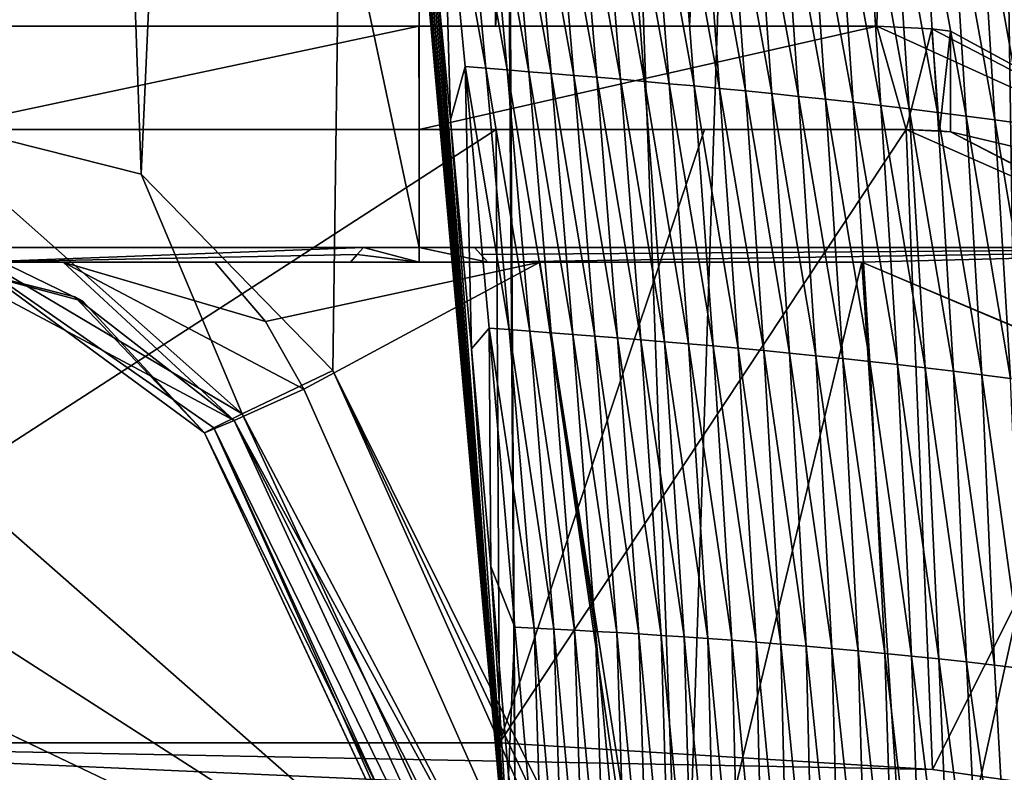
# Model space of a CAD drawing. Extents: x -65 to 446, y -88 to 1318.
# Tile 32 of 229: x 47.3 to 53.96, y -80.55 to -75.46. Entities that reach past the tile are written whole.
import ezdxf

# ---------------------------------------------------------------- set-up
doc = ezdxf.new("R2010")
doc.units = 0
doc.header["$LTSCALE"] = 65.185185
for name, color, linetype in [('1022', 7, 'CONTINUOUS'), ('1132', 7, 'CONTINUOUS'), ('1137', 7, 'CONTINUOUS'), ('1195', 7, 'CONTINUOUS'), ('1238', 7, 'CONTINUOUS'), ('1269', 7, 'CONTINUOUS'), ('1285', 7, 'CONTINUOUS'), ('1301', 7, 'CONTINUOUS'), ('1308', 7, 'CONTINUOUS'), ('1335', 7, 'CONTINUOUS'), ('1340', 7, 'CONTINUOUS'), ('1357', 7, 'CONTINUOUS'), ('1375', 7, 'CONTINUOUS'), ('1386', 7, 'CONTINUOUS'), ('1393', 7, 'CONTINUOUS'), ('1408', 7, 'CONTINUOUS'), ('1445', 7, 'CONTINUOUS'), ('1453', 7, 'CONTINUOUS'), ('1489', 7, 'CONTINUOUS'), ('1499', 7, 'CONTINUOUS'), ('782', 7, 'CONTINUOUS'), ('797', 7, 'CONTINUOUS'), ('815', 7, 'CONTINUOUS'), ('821', 7, 'CONTINUOUS'), ('822', 7, 'CONTINUOUS'), ('887', 7, 'CONTINUOUS'), ('905', 7, 'CONTINUOUS'), ('917', 7, 'CONTINUOUS'), ('922', 7, 'CONTINUOUS'), ('932', 7, 'CONTINUOUS'), ('963', 7, 'CONTINUOUS')]:
    doc.layers.add(name, color=color, linetype=linetype)

msp = doc.modelspace()

# ---------------------------------------------------------------- linework, layer by layer
at = {"layer": '1022', "color": 7, "linetype": 'CONTINUOUS'}
for points in [[(46.7336, -77.1, -14.3325), (46.7336, -77.1, -14.64), (47.7235, -77.3622, -14.8938), (46.7336, -77.1, -14.3325)], [(46.7336, -77.1, -14.3325), (47.7235, -77.3622, -14.8938), (47.6699, -77.3327, -14.563), (46.7336, -77.1, -14.3325)], [(47.7235, -77.3622, -14.8938), (48.5462, -78.2548, -14.99), (47.6699, -77.3327, -14.563), (47.7235, -77.3622, -14.8938)], [(48.5462, -78.2548, -14.99), (48.5462, -78.2548, -14.6771), (47.6699, -77.3327, -14.563), (48.5462, -78.2548, -14.99)]]:
    msp.add_3dface(points, dxfattribs=at)
at = {"layer": '1132', "color": 7, "linetype": 'CONTINUOUS'}
for points in [[(50, -77.1, -4), (49.6244, -77, -3.9804), (49.5804, -77.0466, -3.9755), (50, -77.1, -4)], [(50, -77.1, -4), (50, -77, -4), (49.6244, -77, -3.9804), (50, -77.1, -4)], [(50, -77.1, -4), (50.465, -77.1, -3.9698), (50, -77, -4), (50, -77.1, -4)], [(50.465, -77.1, -3.9698), (50.3756, -77, -3.9804), (50, -77, -4), (50.465, -77.1, -3.9698)], [(50.465, -77.1, -3.9698), (50.4196, -77.0466, -3.9755), (50.3756, -77, -3.9804), (50.465, -77.1, -3.9698)], [(49.535, -77.1, -3.9698), (50, -77.1, -4), (49.5804, -77.0466, -3.9755), (49.535, -77.1, -3.9698)]]:
    msp.add_3dface(points, dxfattribs=at)
at = {"layer": '1137', "color": 7, "linetype": 'CONTINUOUS'}
for points in [[(47.5907, -77.1, -14.0642), (47, -77.1, -12.846), (46.7336, -77.1, -14.3325), (47.5907, -77.1, -14.0642)], [(47, -77.1, -12.846), (47.5907, -77.1, -14.0642), (47, -77.1, -3.9698), (47, -77.1, -12.846)], [(47.5907, -77.1, -14.0642), (48.6166, -77.1, -13.9315), (47, -77.1, -3.9698), (47.5907, -77.1, -14.0642)], [(47, -77.1, -3.9698), (48.6166, -77.1, -13.9315), (49.535, -77.1, -3.9698), (47, -77.1, -3.9698)], [(48.6166, -77.1, -13.9315), (50.8184, -77.1, -13.9761), (49.535, -77.1, -3.9698), (48.6166, -77.1, -13.9315)], [(49.535, -77.1, -3.9698), (50.8184, -77.1, -13.9761), (50, -77.1, -4), (49.535, -77.1, -3.9698)], [(50, -77.1, -4), (50.8184, -77.1, -13.9761), (50.465, -77.1, -3.9698), (50, -77.1, -4)], [(53, -77.1, -13.6748), (53, -77.1, -3.9698), (50.465, -77.1, -3.9698), (53, -77.1, -13.6748)], [(50.8184, -77.1, -13.9761), (53, -77.1, -13.6748), (50.465, -77.1, -3.9698), (50.8184, -77.1, -13.9761)]]:
    msp.add_3dface(points, dxfattribs=at)
at = {"layer": '1195', "color": 7, "linetype": 'CONTINUOUS'}
for points in [[(47.5907, -77.1, -14.0642), (46.7336, -77.1, -14.3325), (48.7473, -78.1715, -14.1701), (47.5907, -77.1, -14.0642)], [(48.7473, -78.1715, -14.1701), (46.7336, -77.1, -14.3325), (47.6699, -77.3327, -14.563), (48.7473, -78.1715, -14.1701)], [(48.6166, -77.1, -13.9315), (47.5907, -77.1, -14.0642), (48.9599, -77.5001, -13.9613), (48.6166, -77.1, -13.9315)], [(47.5907, -77.1, -14.0642), (49.2196, -77.9589, -13.9782), (48.9599, -77.5001, -13.9613), (47.5907, -77.1, -14.0642)], [(49.2196, -77.9589, -13.9782), (47.5907, -77.1, -14.0642), (48.7473, -78.1715, -14.1701), (49.2196, -77.9589, -13.9782)], [(48.5462, -78.2548, -14.6771), (48.7473, -78.1715, -14.1701), (47.6699, -77.3327, -14.563), (48.5462, -78.2548, -14.6771)]]:
    msp.add_3dface(points, dxfattribs=at)
at = {"layer": '1238', "color": 7, "linetype": 'CONTINUOUS'}
for points in [[(48.8023, -78.1258, -15.6907), (49.4161, -77.8321, -15.9893), (53.7033, -87.3992, -15.4784), (48.8023, -78.1258, -15.6907)], [(49.4161, -77.8321, -15.9893), (51.7853, -82.5951, -15.9001), (53.9305, -87.3991, -15.4863), (49.4161, -77.8321, -15.9893)], [(53.7033, -87.3992, -15.4784), (49.4161, -77.8321, -15.9893), (53.9305, -87.3991, -15.4863), (53.7033, -87.3992, -15.4784)], [(48.6105, -78.2211, -15.3639), (48.8023, -78.1258, -15.6907), (53.0192, -87.2213, -15.2216), (48.6105, -78.2211, -15.3639)], [(53.0192, -87.2213, -15.2216), (48.8023, -78.1258, -15.6907), (53.7033, -87.3992, -15.4784), (53.0192, -87.2213, -15.2216)], [(48.5462, -78.2548, -14.99), (48.6105, -78.2211, -15.3639), (50.4919, -82.4274, -14.9351), (48.5462, -78.2548, -14.99)], [(50.4919, -82.4274, -14.9351), (48.6105, -78.2211, -15.3639), (52.4333, -86.5907, -14.6235), (50.4919, -82.4274, -14.9351)], [(52.4333, -86.5907, -14.6235), (48.6105, -78.2211, -15.3639), (53.0192, -87.2213, -15.2216), (52.4333, -86.5907, -14.6235)]]:
    msp.add_3dface(points, dxfattribs=at)
at = {"layer": '1269', "color": 7, "linetype": 'CONTINUOUS'}
for points in [[(53, -77.1, -3.9698), (53, -77.1, -13.6748), (54.4362, -77.7081, -13.2786), (53, -77.1, -3.9698)], [(53, -77.1, -3.9698), (54.4362, -77.7081, -13.2786), (54.4293, -77.701, -3.9067), (53, -77.1, -3.9698)]]:
    msp.add_3dface(points, dxfattribs=at)
at = {"layer": '1285', "color": 7, "linetype": 'CONTINUOUS'}
for points in [[(46.7, -76.2, 1.0387), (50, -76.2, 3.2), (53.3, -76.2, 18.6259), (46.7, -76.2, 1.0387)], [(46.7, -76.2, 1.0387), (53.3, -76.2, 18.6259), (51.9342, -76.2, 18.9987), (46.7, -76.2, 1.0387)], [(46.7, -76.2, 19.2056), (46.7, -76.2, 1.0387), (50.5225, -76.2, 19.2056), (46.7, -76.2, 19.2056)], [(50.5225, -76.2, 19.2056), (46.7, -76.2, 1.0387), (51.9342, -76.2, 18.9987), (50.5225, -76.2, 19.2056)], [(50, -76.2, 3.2), (53.3, -76.2, 1.0387), (53.3, -76.2, 18.6259), (50, -76.2, 3.2)]]:
    msp.add_3dface(points, dxfattribs=at)
at = {"layer": '1301', "color": 7, "linetype": 'CONTINUOUS'}
for points in [[(50.4004, -52.2625, 16.6897), (54.0933, -33.843, 13.9243), (50.5189, -75.5, 19.1321), (50.4004, -52.2625, 16.6897)], [(50.5189, -75.5, 19.1321), (54.0933, -33.843, 13.9243), (51.8312, -75.5, 18.9461), (50.5189, -75.5, 19.1321)], [(51.8312, -75.5, 18.9461), (54.0933, -33.843, 13.9243), (53.1, -75.5, 18.618), (51.8312, -75.5, 18.9461)], [(53.1, -75.5, 18.618), (54.0933, -33.843, 13.9243), (55.8127, -76.7334, 17.4236), (53.1, -75.5, 18.618)]]:
    msp.add_3dface(points, dxfattribs=at)
at = {"layer": '1308', "color": 7, "linetype": 'CONTINUOUS'}
for points in [[(50.5189, -75.5, 19.1321), (51.8312, -75.5, 18.9461), (46.9, -75.5, 19.1321), (50.5189, -75.5, 19.1321)], [(51.8312, -75.5, 18.9461), (53.1, -75.5, 18.618), (46.9, -75.5, 19.1321), (51.8312, -75.5, 18.9461)], [(53.1, -75.5, 18.618), (49.9995, -75.5, 3.2), (46.9, -75.5, 19.1321), (53.1, -75.5, 18.618)], [(49.9995, -75.5, 3.2), (46.9, -75.5, 1.4303), (46.9, -75.5, 19.1321), (49.9995, -75.5, 3.2)], [(53.1, -75.5, 18.618), (53.1, -75.5, 1.4303), (49.9995, -75.5, 3.2), (53.1, -75.5, 18.618)]]:
    msp.add_3dface(points, dxfattribs=at)
at = {"layer": '1335', "color": 7, "linetype": 'CONTINUOUS'}
for points in [[(50.544, -80.3537, 19.6422), (50.5225, -76.2, 19.2056), (51.9342, -76.2, 18.9987), (50.544, -80.3537, 19.6422)], [(53.4779, -80.5341, 19.0247), (50.544, -80.3537, 19.6422), (53.3, -76.2, 18.6259), (53.4779, -80.5341, 19.0247)], [(53.3, -76.2, 18.6259), (50.544, -80.3537, 19.6422), (51.9342, -76.2, 18.9987), (53.3, -76.2, 18.6259)], [(53.4779, -80.5341, 19.0247), (53.3, -76.2, 18.6259), (55.2242, -77.0515, 17.8324), (53.4779, -80.5341, 19.0247)], [(55.9, -80.8773, 17.8165), (53.4779, -80.5341, 19.0247), (55.2242, -77.0515, 17.8324), (55.9, -80.8773, 17.8165)]]:
    msp.add_3dface(points, dxfattribs=at)
at = {"layer": '1340', "color": 7, "linetype": 'CONTINUOUS'}
for points in [[(50.6573, -81.9304, 22.8245), (50.2327, -22.041, 16.5298), (30.5595, -64.2624, 20.9675), (50.6573, -81.9304, 22.8245)], [(50.6573, -81.9304, 22.8245), (50.5183, -58.3603, 20.3471), (50.2327, -22.041, 16.5298), (50.6573, -81.9304, 22.8245)], [(29.3845, -68.2577, 21.3874), (50.6573, -81.9304, 22.8245), (30.5595, -64.2624, 20.9675), (29.3845, -68.2577, 21.3874)], [(25.6109, -69.9774, 21.5682), (50.6573, -81.9304, 22.8245), (29.3845, -68.2577, 21.3874), (25.6109, -69.9774, 21.5682)], [(-42.5, -81.9304, 22.8245), (50.6573, -81.9304, 22.8245), (25.6109, -69.9774, 21.5682), (-42.5, -81.9304, 22.8245)]]:
    msp.add_3dface(points, dxfattribs=at)
at = {"layer": '1357', "color": 7, "linetype": 'CONTINUOUS'}
for points in [[(50.544, -80.3537, 19.6422), (44.1, -80.3537, 19.6422), (50.5225, -76.2, 19.2056), (50.544, -80.3537, 19.6422)], [(44.1, -80.3537, 19.6422), (46.7, -76.2, 19.2056), (50.5225, -76.2, 19.2056), (44.1, -80.3537, 19.6422)]]:
    msp.add_3dface(points, dxfattribs=at)
at = {"layer": '1375', "color": 7, "linetype": 'CONTINUOUS'}
for points in [[(53.1, -75.5, 18.618), (55.8127, -76.7334, 17.4236), (53.1, -75.5, 1.4303), (53.1, -75.5, 18.618)], [(53.1, -75.5, 1.4303), (55.8127, -76.7334, 17.4236), (53.4728, -75.5194, 0.5486), (53.1, -75.5, 1.4303)], [(55.8127, -76.7334, 17.4236), (53.6, -75.5349, -0.4), (53.4728, -75.5194, 0.5486), (55.8127, -76.7334, 17.4236)], [(53.6, -75.5349, -0.4), (55.8127, -76.7334, 17.4236), (53.6, -75.5349, -1.5), (53.6, -75.5349, -0.4)], [(53.6, -75.5349, -1.5), (55.8127, -76.7334, 17.4236), (55.8171, -76.7384, -1.5), (53.6, -75.5349, -1.5)]]:
    msp.add_3dface(points, dxfattribs=at)
at = {"layer": '1386', "color": 7, "linetype": 'CONTINUOUS'}
for points in [[(50.5183, -58.3603, 20.3471), (50.6573, -81.9304, 22.8245), (48.8271, -58.9015, 20.5154), (50.5183, -58.3603, 20.3471)], [(48.8271, -58.9015, 20.5154), (50.6573, -81.9304, 22.8245), (48.8698, -59.9521, 20.6258), (48.8271, -58.9015, 20.5154)], [(48.8698, -59.9521, 20.6258), (50.6573, -81.9304, 22.8245), (48.9239, -61.1025, 20.746), (48.8698, -59.9521, 20.6258)], [(48.9239, -61.1025, 20.746), (50.6573, -81.9304, 22.8245), (48.9954, -62.4326, 20.8842), (48.9239, -61.1025, 20.746)], [(48.9954, -62.4326, 20.8842), (50.6573, -81.9304, 22.8245), (49.0939, -64.0296, 21.049), (48.9954, -62.4326, 20.8842)], [(49.0939, -64.0296, 21.049), (50.6573, -81.9304, 22.8245), (49.2257, -65.8633, 21.2362), (49.0939, -64.0296, 21.049)], [(49.2257, -65.8633, 21.2362), (50.6573, -81.9304, 22.8245), (49.3935, -67.8478, 21.4361), (49.2257, -65.8633, 21.2362)], [(49.3935, -67.8478, 21.4361), (50.6573, -81.9304, 22.8245), (49.4904, -68.8902, 21.5401), (49.3935, -67.8478, 21.4361)], [(49.4904, -68.8902, 21.5401), (50.6573, -81.9304, 22.8245), (49.6151, -70.1686, 21.6668), (49.4904, -68.8902, 21.5401)], [(49.6151, -70.1686, 21.6668), (50.6573, -81.9304, 22.8245), (49.8546, -72.5328, 21.8996), (49.6151, -70.1686, 21.6668)], [(49.8546, -72.5328, 21.8996), (50.6573, -81.9304, 22.8245), (50.0497, -74.4637, 22.0888), (49.8546, -72.5328, 21.8996)], [(50.0497, -74.4637, 22.0888), (50.6573, -81.9304, 22.8245), (50.2124, -76.1358, 22.2525), (50.0497, -74.4637, 22.0888)], [(50.2124, -76.1358, 22.2525), (50.6573, -81.9304, 22.8245), (50.3562, -77.6868, 22.4046), (50.2124, -76.1358, 22.2525)], [(50.3562, -77.6868, 22.4046), (50.6573, -81.9304, 22.8245), (50.4866, -79.1601, 22.5492), (50.3562, -77.6868, 22.4046)], [(50.4866, -79.1601, 22.5492), (50.6573, -81.9304, 22.8245), (50.6065, -80.5722, 22.6881), (50.4866, -79.1601, 22.5492)]]:
    msp.add_3dface(points, dxfattribs=at)
at = {"layer": '1393', "color": 7, "linetype": 'CONTINUOUS'}
for points in [[(53.6, -75.5349, -0.4), (53.6, -75.5349, -1.5), (53.6, -76.2174, -0.4), (53.6, -75.5349, -0.4)], [(53.6, -76.2174, -0.4), (53.6, -75.5349, -1.5), (53.6, -76.2174, -1.5), (53.6, -76.2174, -0.4)]]:
    msp.add_3dface(points, dxfattribs=at)
at = {"layer": '1408', "color": 7, "linetype": 'CONTINUOUS'}
for points in [[(53.6, -75.5349, -1.5), (55.8171, -76.7384, -1.5), (53.6, -76.2174, -1.5), (53.6, -75.5349, -1.5)], [(55.8171, -76.7384, -1.5), (55.2413, -77.0705, -1.5), (53.6, -76.2174, -1.5), (55.8171, -76.7384, -1.5)]]:
    msp.add_3dface(points, dxfattribs=at)
at = {"layer": '1445', "color": 7, "linetype": 'CONTINUOUS'}
for points in [[(53.524, -76.2097, 0.3359), (53.6, -76.2174, -0.4), (53.3, -76.2, 18.6259), (53.524, -76.2097, 0.3359)], [(53.3, -76.2, 18.6259), (53.6, -76.2174, -0.4), (55.2242, -77.0515, 17.8324), (53.3, -76.2, 18.6259)], [(53.3, -76.2, 1.0387), (53.524, -76.2097, 0.3359), (53.3, -76.2, 18.6259), (53.3, -76.2, 1.0387)], [(55.2242, -77.0515, 17.8324), (53.6, -76.2174, -0.4), (55.2413, -77.0705, -1.5), (55.2242, -77.0515, 17.8324)], [(55.2413, -77.0705, -1.5), (53.6, -76.2174, -0.4), (53.6, -76.2174, -1.5), (55.2413, -77.0705, -1.5)]]:
    msp.add_3dface(points, dxfattribs=at)
at = {"layer": '1453', "color": 7, "linetype": 'CONTINUOUS'}
for points in [[(46.9, -75.5, 1.4303), (49.9995, -75.5, 3.2), (46.7, -76.2, 1.0387), (46.9, -75.5, 1.4303)], [(46.7, -76.2, 1.0387), (49.9995, -75.5, 3.2), (50, -76.2, 3.2), (46.7, -76.2, 1.0387)], [(49.9995, -75.5, 3.2), (53.1, -75.5, 1.4303), (50, -76.2, 3.2), (49.9995, -75.5, 3.2)], [(50, -76.2, 3.2), (53.1, -75.5, 1.4303), (53.3, -76.2, 1.0387), (50, -76.2, 3.2)], [(53.1, -75.5, 1.4303), (53.4728, -75.5194, 0.5486), (53.3, -76.2, 1.0387), (53.1, -75.5, 1.4303)], [(53.3, -76.2, 1.0387), (53.4728, -75.5194, 0.5486), (53.524, -76.2097, 0.3359), (53.3, -76.2, 1.0387)], [(53.4728, -75.5194, 0.5486), (53.6, -75.5349, -0.4), (53.524, -76.2097, 0.3359), (53.4728, -75.5194, 0.5486)], [(53.6, -75.5349, -0.4), (53.6, -76.2174, -0.4), (53.524, -76.2097, 0.3359), (53.6, -75.5349, -0.4)]]:
    msp.add_3dface(points, dxfattribs=at)
at = {"layer": '1489', "color": 7, "linetype": 'CONTINUOUS'}
for points in [[(53.4779, -80.5341, 19.0247), (55.9, -80.8773, 17.8165), (44.1, -80.3537, 19.6422), (53.4779, -80.5341, 19.0247)], [(44.1, -80.3537, 19.6422), (55.9, -80.8773, 17.8165), (44.1, -83.6194, 5.6881), (44.1, -80.3537, 19.6422)], [(50.544, -80.3537, 19.6422), (53.4779, -80.5341, 19.0247), (44.1, -80.3537, 19.6422), (50.544, -80.3537, 19.6422)]]:
    msp.add_3dface(points, dxfattribs=at)
at = {"layer": '1499', "color": 7, "linetype": 'CONTINUOUS'}
for points in [[(50.0497, -74.4637, 22.0888), (50.2124, -76.1358, 22.2525), (50.1594, -74.1699, 22.0486), (50.0497, -74.4637, 22.0888)], [(50.2124, -76.1358, 22.2525), (50.3132, -75.775, 22.2058), (50.1594, -74.1699, 22.0486), (50.2124, -76.1358, 22.2525)], [(50.3132, -75.775, 22.2058), (50.4532, -75.7861, 22.1954), (50.1594, -74.1699, 22.0486), (50.3132, -75.775, 22.2058)], [(50.1594, -74.1699, 22.0486), (50.4532, -75.7861, 22.1954), (50.303, -74.181, 22.0384), (50.1594, -74.1699, 22.0486)], [(50.4532, -75.7861, 22.1954), (50.5967, -75.7974, 22.1846), (50.303, -74.181, 22.0384), (50.4532, -75.7861, 22.1954)], [(50.303, -74.181, 22.0384), (50.5967, -75.7974, 22.1846), (50.4501, -74.1924, 22.028), (50.303, -74.181, 22.0384)], [(50.5967, -75.7974, 22.1846), (50.7436, -75.8092, 22.1729), (50.4501, -74.1924, 22.028), (50.5967, -75.7974, 22.1846)], [(50.4501, -74.1924, 22.028), (50.7436, -75.8092, 22.1729), (50.6004, -74.2041, 22.0168), (50.4501, -74.1924, 22.028)], [(50.7436, -75.8092, 22.1729), (50.894, -75.8213, 22.1598), (50.6004, -74.2041, 22.0168), (50.7436, -75.8092, 22.1729)], [(50.6004, -74.2041, 22.0168), (50.894, -75.8213, 22.1598), (50.7541, -74.2162, 22.0044), (50.6004, -74.2041, 22.0168)], [(50.894, -75.8213, 22.1598), (51.0476, -75.834, 22.1453), (50.7541, -74.2162, 22.0044), (50.894, -75.8213, 22.1598)], [(50.7541, -74.2162, 22.0044), (51.0476, -75.834, 22.1453), (50.9109, -74.2288, 21.9905), (50.7541, -74.2162, 22.0044)], [(51.0476, -75.834, 22.1453), (51.2045, -75.8472, 22.1292), (50.9109, -74.2288, 21.9905), (51.0476, -75.834, 22.1453)], [(50.9109, -74.2288, 21.9905), (51.2045, -75.8472, 22.1292), (51.0708, -74.2419, 21.975), (50.9109, -74.2288, 21.9905)], [(51.2045, -75.8472, 22.1292), (51.3646, -75.8609, 22.1112), (51.0708, -74.2419, 21.975), (51.2045, -75.8472, 22.1292)], [(51.0708, -74.2419, 21.975), (51.3646, -75.8609, 22.1112), (51.2338, -74.2555, 21.9578), (51.0708, -74.2419, 21.975)], [(51.3646, -75.8609, 22.1112), (51.5279, -75.8753, 22.0913), (51.2338, -74.2555, 21.9578), (51.3646, -75.8609, 22.1112)], [(51.2338, -74.2555, 21.9578), (51.5279, -75.8753, 22.0913), (51.3998, -74.2696, 21.9386), (51.2338, -74.2555, 21.9578)], [(51.5279, -75.8753, 22.0913), (51.6942, -75.8903, 22.0694), (51.3998, -74.2696, 21.9386), (51.5279, -75.8753, 22.0913)], [(51.3998, -74.2696, 21.9386), (51.6942, -75.8903, 22.0694), (51.5688, -74.2844, 21.9175), (51.3998, -74.2696, 21.9386)], [(51.6942, -75.8903, 22.0694), (51.8635, -75.906, 22.0453), (51.5688, -74.2844, 21.9175), (51.6942, -75.8903, 22.0694)], [(51.5688, -74.2844, 21.9175), (51.8635, -75.906, 22.0453), (51.7407, -74.2998, 21.8943), (51.5688, -74.2844, 21.9175)], [(51.8635, -75.906, 22.0453), (52.0358, -75.9224, 22.0189), (51.7407, -74.2998, 21.8943), (51.8635, -75.906, 22.0453)], [(51.7407, -74.2998, 21.8943), (52.0358, -75.9224, 22.0189), (51.9154, -74.3159, 21.8688), (51.7407, -74.2998, 21.8943)], [(52.0358, -75.9224, 22.0189), (52.211, -75.9395, 21.99), (51.9154, -74.3159, 21.8688), (52.0358, -75.9224, 22.0189)], [(51.9154, -74.3159, 21.8688), (52.211, -75.9395, 21.99), (52.0931, -74.3327, 21.841), (51.9154, -74.3159, 21.8688)], [(52.211, -75.9395, 21.99), (52.3891, -75.9574, 21.9586), (52.0931, -74.3327, 21.841), (52.211, -75.9395, 21.99)], [(52.0931, -74.3327, 21.841), (52.3891, -75.9574, 21.9586), (52.2735, -74.3503, 21.8107), (52.0931, -74.3327, 21.841)], [(52.3891, -75.9574, 21.9586), (52.5701, -75.9762, 21.9244), (52.2735, -74.3503, 21.8107), (52.3891, -75.9574, 21.9586)], [(52.2735, -74.3503, 21.8107), (52.5701, -75.9762, 21.9244), (52.4566, -74.3687, 21.7776), (52.2735, -74.3503, 21.8107)], [(52.5701, -75.9762, 21.9244), (52.7537, -75.9959, 21.887), (52.4566, -74.3687, 21.7776), (52.5701, -75.9762, 21.9244)], [(52.4566, -74.3687, 21.7776), (52.7537, -75.9959, 21.887), (52.6424, -74.3879, 21.7414), (52.4566, -74.3687, 21.7776)], [(52.7537, -75.9959, 21.887), (52.9399, -76.0166, 21.846), (52.6424, -74.3879, 21.7414), (52.7537, -75.9959, 21.887)], [(52.6424, -74.3879, 21.7414), (52.9399, -76.0166, 21.846), (52.8307, -74.4081, 21.7016), (52.6424, -74.3879, 21.7414)], [(52.9399, -76.0166, 21.846), (53.1285, -76.0383, 21.801), (52.8307, -74.4081, 21.7016), (52.9399, -76.0166, 21.846)], [(52.8307, -74.4081, 21.7016), (53.1285, -76.0383, 21.801), (53.0212, -74.4292, 21.6575), (52.8307, -74.4081, 21.7016)], [(53.1285, -76.0383, 21.801), (53.3192, -76.061, 21.7519), (53.0212, -74.4292, 21.6575), (53.1285, -76.0383, 21.801)], [(53.0212, -74.4292, 21.6575), (53.3192, -76.061, 21.7519), (53.2136, -74.4514, 21.6093), (53.0212, -74.4292, 21.6575)], [(53.3192, -76.061, 21.7519), (53.5116, -76.0848, 21.6989), (53.2136, -74.4514, 21.6093), (53.3192, -76.061, 21.7519)], [(53.2136, -74.4514, 21.6093), (53.5116, -76.0848, 21.6989), (53.4077, -74.4746, 21.557), (53.2136, -74.4514, 21.6093)], [(53.5116, -76.0848, 21.6989), (53.7056, -76.1095, 21.6423), (53.4077, -74.4746, 21.557), (53.5116, -76.0848, 21.6989)], [(53.4077, -74.4746, 21.557), (53.7056, -76.1095, 21.6423), (53.6032, -74.4988, 21.501), (53.4077, -74.4746, 21.557)], [(53.7056, -76.1095, 21.6423), (53.9009, -76.1351, 21.5825), (53.6032, -74.4988, 21.501), (53.7056, -76.1095, 21.6423)], [(53.6032, -74.4988, 21.501), (53.9009, -76.1351, 21.5825), (53.7999, -74.5238, 21.4418), (53.6032, -74.4988, 21.501)], [(53.9009, -76.1351, 21.5825), (54.0972, -76.1615, 21.5197), (53.7999, -74.5238, 21.4418), (53.9009, -76.1351, 21.5825)], [(53.7999, -74.5238, 21.4418), (54.0972, -76.1615, 21.5197), (53.9975, -74.5496, 21.3796), (53.7999, -74.5238, 21.4418)], [(50.2124, -76.1358, 22.2525), (50.3562, -77.6868, 22.4046), (50.3132, -75.775, 22.2058), (50.2124, -76.1358, 22.2525)], [(50.3562, -77.6868, 22.4046), (50.4749, -77.5462, 22.3795), (50.3132, -75.775, 22.2058), (50.3562, -77.6868, 22.4046)], [(50.4749, -77.5462, 22.3795), (50.6109, -77.5559, 22.3687), (50.3132, -75.775, 22.2058), (50.4749, -77.5462, 22.3795)], [(50.3132, -75.775, 22.2058), (50.6109, -77.5559, 22.3687), (50.4532, -75.7861, 22.1954), (50.3132, -75.775, 22.2058)], [(50.6109, -77.5559, 22.3687), (50.7507, -77.5661, 22.3573), (50.4532, -75.7861, 22.1954), (50.6109, -77.5559, 22.3687)], [(50.4532, -75.7861, 22.1954), (50.7507, -77.5661, 22.3573), (50.5967, -75.7974, 22.1846), (50.4532, -75.7861, 22.1954)], [(50.7507, -77.5661, 22.3573), (50.894, -77.5766, 22.3449), (50.5967, -75.7974, 22.1846), (50.7507, -77.5661, 22.3573)], [(50.5967, -75.7974, 22.1846), (50.894, -77.5766, 22.3449), (50.7436, -75.8092, 22.1729), (50.5967, -75.7974, 22.1846)], [(50.894, -77.5766, 22.3449), (51.0409, -77.5876, 22.3311), (50.7436, -75.8092, 22.1729), (50.894, -77.5766, 22.3449)], [(50.7436, -75.8092, 22.1729), (51.0409, -77.5876, 22.3311), (50.894, -75.8213, 22.1598), (50.7436, -75.8092, 22.1729)], [(51.0409, -77.5876, 22.3311), (51.1912, -77.5991, 22.3158), (50.894, -75.8213, 22.1598), (51.0409, -77.5876, 22.3311)], [(50.894, -75.8213, 22.1598), (51.1912, -77.5991, 22.3158), (51.0476, -75.834, 22.1453), (50.894, -75.8213, 22.1598)], [(51.1912, -77.5991, 22.3158), (51.3449, -77.6112, 22.2988), (51.0476, -75.834, 22.1453), (51.1912, -77.5991, 22.3158)], [(51.0476, -75.834, 22.1453), (51.3449, -77.6112, 22.2988), (51.2045, -75.8472, 22.1292), (51.0476, -75.834, 22.1453)], [(51.3449, -77.6112, 22.2988), (51.5019, -77.6239, 22.2799), (51.2045, -75.8472, 22.1292), (51.3449, -77.6112, 22.2988)], [(51.2045, -75.8472, 22.1292), (51.5019, -77.6239, 22.2799), (51.3646, -75.8609, 22.1112), (51.2045, -75.8472, 22.1292)], [(51.5019, -77.6239, 22.2799), (51.6622, -77.6373, 22.2591), (51.3646, -75.8609, 22.1112), (51.5019, -77.6239, 22.2799)], [(51.3646, -75.8609, 22.1112), (51.6622, -77.6373, 22.2591), (51.5279, -75.8753, 22.0913), (51.3646, -75.8609, 22.1112)], [(51.6622, -77.6373, 22.2591), (51.8256, -77.6513, 22.2361), (51.5279, -75.8753, 22.0913), (51.6622, -77.6373, 22.2591)], [(51.5279, -75.8753, 22.0913), (51.8256, -77.6513, 22.2361), (51.6942, -75.8903, 22.0694), (51.5279, -75.8753, 22.0913)], [(51.8256, -77.6513, 22.2361), (51.9921, -77.666, 22.2109), (51.6942, -75.8903, 22.0694), (51.8256, -77.6513, 22.2361)], [(51.6942, -75.8903, 22.0694), (51.9921, -77.666, 22.2109), (51.8635, -75.906, 22.0453), (51.6942, -75.8903, 22.0694)], [(51.9921, -77.666, 22.2109), (52.1618, -77.6815, 22.1833), (51.8635, -75.906, 22.0453), (51.9921, -77.666, 22.2109)], [(51.8635, -75.906, 22.0453), (52.1618, -77.6815, 22.1833), (52.0358, -75.9224, 22.0189), (51.8635, -75.906, 22.0453)], [(52.1618, -77.6815, 22.1833), (52.3344, -77.6978, 22.1532), (52.0358, -75.9224, 22.0189), (52.1618, -77.6815, 22.1833)], [(52.0358, -75.9224, 22.0189), (52.3344, -77.6978, 22.1532), (52.211, -75.9395, 21.99), (52.0358, -75.9224, 22.0189)], [(52.3344, -77.6978, 22.1532), (52.5101, -77.7149, 22.1204), (52.211, -75.9395, 21.99), (52.3344, -77.6978, 22.1532)], [(52.211, -75.9395, 21.99), (52.5101, -77.7149, 22.1204), (52.3891, -75.9574, 21.9586), (52.211, -75.9395, 21.99)], [(52.5101, -77.7149, 22.1204), (52.6886, -77.7329, 22.0847), (52.3891, -75.9574, 21.9586), (52.5101, -77.7149, 22.1204)], [(52.3891, -75.9574, 21.9586), (52.6886, -77.7329, 22.0847), (52.5701, -75.9762, 21.9244), (52.3891, -75.9574, 21.9586)], [(52.6886, -77.7329, 22.0847), (52.8699, -77.7519, 22.0459), (52.5701, -75.9762, 21.9244), (52.6886, -77.7329, 22.0847)], [(52.5701, -75.9762, 21.9244), (52.8699, -77.7519, 22.0459), (52.7537, -75.9959, 21.887), (52.5701, -75.9762, 21.9244)], [(52.8699, -77.7519, 22.0459), (53.0539, -77.7718, 22.0036), (52.7537, -75.9959, 21.887), (52.8699, -77.7519, 22.0459)], [(52.7537, -75.9959, 21.887), (53.0539, -77.7718, 22.0036), (52.9399, -76.0166, 21.846), (52.7537, -75.9959, 21.887)], [(53.0539, -77.7718, 22.0036), (53.2404, -77.7929, 21.9574), (52.9399, -76.0166, 21.846), (53.0539, -77.7718, 22.0036)], [(52.9399, -76.0166, 21.846), (53.2404, -77.7929, 21.9574), (53.1285, -76.0383, 21.801), (52.9399, -76.0166, 21.846)], [(53.2404, -77.7929, 21.9574), (53.4291, -77.8149, 21.9072), (53.1285, -76.0383, 21.801), (53.2404, -77.7929, 21.9574)], [(53.1285, -76.0383, 21.801), (53.4291, -77.8149, 21.9072), (53.3192, -76.061, 21.7519), (53.1285, -76.0383, 21.801)], [(53.4291, -77.8149, 21.9072), (53.6198, -77.838, 21.8533), (53.3192, -76.061, 21.7519), (53.4291, -77.8149, 21.9072)], [(53.3192, -76.061, 21.7519), (53.6198, -77.838, 21.8533), (53.5116, -76.0848, 21.6989), (53.3192, -76.061, 21.7519)], [(53.6198, -77.838, 21.8533), (53.8121, -77.8621, 21.7959), (53.5116, -76.0848, 21.6989), (53.6198, -77.838, 21.8533)], [(53.5116, -76.0848, 21.6989), (53.8121, -77.8621, 21.7959), (53.7056, -76.1095, 21.6423), (53.5116, -76.0848, 21.6989)], [(53.8121, -77.8621, 21.7959), (54.0057, -77.8872, 21.7353), (53.7056, -76.1095, 21.6423), (53.8121, -77.8621, 21.7959)], [(53.7056, -76.1095, 21.6423), (54.0057, -77.8872, 21.7353), (53.9009, -76.1351, 21.5825), (53.7056, -76.1095, 21.6423)], [(54.0057, -77.8872, 21.7353), (54.2006, -77.9131, 21.6715), (53.9009, -76.1351, 21.5825), (54.0057, -77.8872, 21.7353)], [(53.9009, -76.1351, 21.5825), (54.2006, -77.9131, 21.6715), (54.0972, -76.1615, 21.5197), (53.9009, -76.1351, 21.5825)], [(50.3562, -77.6868, 22.4046), (50.4866, -79.1601, 22.5492), (50.4749, -77.5462, 22.3795), (50.3562, -77.6868, 22.4046)], [(50.4866, -79.1601, 22.5492), (50.6484, -79.57, 22.5784), (50.4749, -77.5462, 22.3795), (50.4866, -79.1601, 22.5492)], [(50.6484, -79.57, 22.5784), (50.7793, -79.5766, 22.5672), (50.4749, -77.5462, 22.3795), (50.6484, -79.57, 22.5784)], [(50.4749, -77.5462, 22.3795), (50.7793, -79.5766, 22.5672), (50.6109, -77.5559, 22.3687), (50.4749, -77.5462, 22.3795)], [(50.7793, -79.5766, 22.5672), (50.914, -79.5836, 22.5551), (50.6109, -77.5559, 22.3687), (50.7793, -79.5766, 22.5672)], [(50.6109, -77.5559, 22.3687), (50.914, -79.5836, 22.5551), (50.7507, -77.5661, 22.3573), (50.6109, -77.5559, 22.3687)], [(50.914, -79.5836, 22.5551), (51.0523, -79.591, 22.5419), (50.7507, -77.5661, 22.3573), (50.914, -79.5836, 22.5551)], [(50.7507, -77.5661, 22.3573), (51.0523, -79.591, 22.5419), (50.894, -77.5766, 22.3449), (50.7507, -77.5661, 22.3573)], [(51.0523, -79.591, 22.5419), (51.1943, -79.599, 22.5272), (50.894, -77.5766, 22.3449), (51.0523, -79.591, 22.5419)], [(50.894, -77.5766, 22.3449), (51.1943, -79.599, 22.5272), (51.0409, -77.5876, 22.3311), (50.894, -77.5766, 22.3449)], [(51.1943, -79.599, 22.5272), (51.3397, -79.6074, 22.511), (51.0409, -77.5876, 22.3311), (51.1943, -79.599, 22.5272)], [(51.0409, -77.5876, 22.3311), (51.3397, -79.6074, 22.511), (51.1912, -77.5991, 22.3158), (51.0409, -77.5876, 22.3311)], [(51.3397, -79.6074, 22.511), (51.4887, -79.6165, 22.4931), (51.1912, -77.5991, 22.3158), (51.3397, -79.6074, 22.511)], [(51.1912, -77.5991, 22.3158), (51.4887, -79.6165, 22.4931), (51.3449, -77.6112, 22.2988), (51.1912, -77.5991, 22.3158)], [(51.4887, -79.6165, 22.4931), (51.641, -79.6262, 22.4733), (51.3449, -77.6112, 22.2988), (51.4887, -79.6165, 22.4931)], [(51.3449, -77.6112, 22.2988), (51.641, -79.6262, 22.4733), (51.5019, -77.6239, 22.2799), (51.3449, -77.6112, 22.2988)], [(51.641, -79.6262, 22.4733), (51.7967, -79.6366, 22.4515), (51.5019, -77.6239, 22.2799), (51.641, -79.6262, 22.4733)], [(51.5019, -77.6239, 22.2799), (51.7967, -79.6366, 22.4515), (51.6622, -77.6373, 22.2591), (51.5019, -77.6239, 22.2799)], [(51.7967, -79.6366, 22.4515), (51.9556, -79.6477, 22.4276), (51.6622, -77.6373, 22.2591), (51.7967, -79.6366, 22.4515)], [(51.6622, -77.6373, 22.2591), (51.9556, -79.6477, 22.4276), (51.8256, -77.6513, 22.2361), (51.6622, -77.6373, 22.2591)], [(51.9556, -79.6477, 22.4276), (52.1178, -79.6595, 22.4014), (51.8256, -77.6513, 22.2361), (51.9556, -79.6477, 22.4276)], [(51.8256, -77.6513, 22.2361), (52.1178, -79.6595, 22.4014), (51.9921, -77.666, 22.2109), (51.8256, -77.6513, 22.2361)], [(52.1178, -79.6595, 22.4014), (52.283, -79.6721, 22.3727), (51.9921, -77.666, 22.2109), (52.1178, -79.6595, 22.4014)], [(51.9921, -77.666, 22.2109), (52.283, -79.6721, 22.3727), (52.1618, -77.6815, 22.1833), (51.9921, -77.666, 22.2109)], [(52.283, -79.6721, 22.3727), (52.4514, -79.6855, 22.3415), (52.1618, -77.6815, 22.1833), (52.283, -79.6721, 22.3727)], [(52.1618, -77.6815, 22.1833), (52.4514, -79.6855, 22.3415), (52.3344, -77.6978, 22.1532), (52.1618, -77.6815, 22.1833)], [(52.4514, -79.6855, 22.3415), (52.6227, -79.6998, 22.3076), (52.3344, -77.6978, 22.1532), (52.4514, -79.6855, 22.3415)], [(52.3344, -77.6978, 22.1532), (52.6227, -79.6998, 22.3076), (52.5101, -77.7149, 22.1204), (52.3344, -77.6978, 22.1532)], [(52.6227, -79.6998, 22.3076), (52.797, -79.715, 22.2707), (52.5101, -77.7149, 22.1204), (52.6227, -79.6998, 22.3076)], [(52.5101, -77.7149, 22.1204), (52.797, -79.715, 22.2707), (52.6886, -77.7329, 22.0847), (52.5101, -77.7149, 22.1204)], [(52.797, -79.715, 22.2707), (52.9741, -79.7312, 22.2308), (52.6886, -77.7329, 22.0847), (52.797, -79.715, 22.2707)], [(52.6886, -77.7329, 22.0847), (52.9741, -79.7312, 22.2308), (52.8699, -77.7519, 22.0459), (52.6886, -77.7329, 22.0847)], [(52.9741, -79.7312, 22.2308), (53.154, -79.7483, 22.1874), (52.8699, -77.7519, 22.0459), (52.9741, -79.7312, 22.2308)], [(52.8699, -77.7519, 22.0459), (53.154, -79.7483, 22.1874), (53.0539, -77.7718, 22.0036), (52.8699, -77.7519, 22.0459)], [(53.154, -79.7483, 22.1874), (53.3365, -79.7666, 22.1405), (53.0539, -77.7718, 22.0036), (53.154, -79.7483, 22.1874)], [(53.0539, -77.7718, 22.0036), (53.3365, -79.7666, 22.1405), (53.2404, -77.7929, 21.9574), (53.0539, -77.7718, 22.0036)], [(53.3365, -79.7666, 22.1405), (53.5214, -79.7859, 22.0899), (53.2404, -77.7929, 21.9574), (53.3365, -79.7666, 22.1405)], [(53.2404, -77.7929, 21.9574), (53.5214, -79.7859, 22.0899), (53.4291, -77.8149, 21.9072), (53.2404, -77.7929, 21.9574)], [(53.5214, -79.7859, 22.0899), (53.7084, -79.8062, 22.0358), (53.4291, -77.8149, 21.9072), (53.5214, -79.7859, 22.0899)], [(53.4291, -77.8149, 21.9072), (53.7084, -79.8062, 22.0358), (53.6198, -77.838, 21.8533), (53.4291, -77.8149, 21.9072)], [(53.7084, -79.8062, 22.0358), (53.8972, -79.8275, 21.9782), (53.6198, -77.838, 21.8533), (53.7084, -79.8062, 22.0358)], [(53.6198, -77.838, 21.8533), (53.8972, -79.8275, 21.9782), (53.8121, -77.8621, 21.7959), (53.6198, -77.838, 21.8533)], [(53.8972, -79.8275, 21.9782), (54.0875, -79.8498, 21.9174), (53.8121, -77.8621, 21.7959), (53.8972, -79.8275, 21.9782)], [(53.8121, -77.8621, 21.7959), (54.0875, -79.8498, 21.9174), (54.0057, -77.8872, 21.7353), (53.8121, -77.8621, 21.7959)], [(50.4866, -79.1601, 22.5492), (50.6065, -80.5722, 22.6881), (50.6484, -79.57, 22.5784), (50.4866, -79.1601, 22.5492)], [(50.6484, -79.57, 22.5784), (50.6065, -80.5722, 22.6881), (50.8524, -81.931, 22.8098), (50.6484, -79.57, 22.5784)], [(50.7793, -79.5766, 22.5672), (50.6484, -79.57, 22.5784), (50.8524, -81.931, 22.8098), (50.7793, -79.5766, 22.5672)], [(50.914, -79.5836, 22.5551), (50.7793, -79.5766, 22.5672), (50.9896, -81.9322, 22.7967), (50.914, -79.5836, 22.5551)], [(50.9896, -81.9322, 22.7967), (50.7793, -79.5766, 22.5672), (50.8524, -81.931, 22.8098), (50.9896, -81.9322, 22.7967)], [(51.0523, -79.591, 22.5419), (50.914, -79.5836, 22.5551), (51.1295, -81.9339, 22.7824), (51.0523, -79.591, 22.5419)], [(51.1295, -81.9339, 22.7824), (50.914, -79.5836, 22.5551), (50.9896, -81.9322, 22.7967), (51.1295, -81.9339, 22.7824)], [(51.1943, -79.599, 22.5272), (51.0523, -79.591, 22.5419), (51.2716, -81.9361, 22.7667), (51.1943, -79.599, 22.5272)], [(51.2716, -81.9361, 22.7667), (51.0523, -79.591, 22.5419), (51.1295, -81.9339, 22.7824), (51.2716, -81.9361, 22.7667)], [(51.3397, -79.6074, 22.511), (51.1943, -79.599, 22.5272), (51.415, -81.9389, 22.7498), (51.3397, -79.6074, 22.511)], [(51.415, -81.9389, 22.7498), (51.1943, -79.599, 22.5272), (51.2716, -81.9361, 22.7667), (51.415, -81.9389, 22.7498)], [(51.4887, -79.6165, 22.4931), (51.3397, -79.6074, 22.511), (51.5603, -81.9422, 22.7313), (51.4887, -79.6165, 22.4931)], [(51.5603, -81.9422, 22.7313), (51.3397, -79.6074, 22.511), (51.415, -81.9389, 22.7498), (51.5603, -81.9422, 22.7313)], [(51.641, -79.6262, 22.4733), (51.4887, -79.6165, 22.4931), (51.7089, -81.9462, 22.7111), (51.641, -79.6262, 22.4733)], [(51.7089, -81.9462, 22.7111), (51.4887, -79.6165, 22.4931), (51.5603, -81.9422, 22.7313), (51.7089, -81.9462, 22.7111)], [(51.7967, -79.6366, 22.4515), (51.641, -79.6262, 22.4733), (51.861, -81.9509, 22.6887), (51.7967, -79.6366, 22.4515)], [(51.861, -81.9509, 22.6887), (51.641, -79.6262, 22.4733), (51.7089, -81.9462, 22.7111), (51.861, -81.9509, 22.6887)], [(51.9556, -79.6477, 22.4276), (51.7967, -79.6366, 22.4515), (52.0158, -81.9564, 22.6643), (51.9556, -79.6477, 22.4276)], [(52.0158, -81.9564, 22.6643), (51.7967, -79.6366, 22.4515), (51.861, -81.9509, 22.6887), (52.0158, -81.9564, 22.6643)], [(52.1178, -79.6595, 22.4014), (51.9556, -79.6477, 22.4276), (52.1742, -81.9625, 22.6376), (52.1178, -79.6595, 22.4014)], [(52.1742, -81.9625, 22.6376), (51.9556, -79.6477, 22.4276), (52.0158, -81.9564, 22.6643), (52.1742, -81.9625, 22.6376)], [(52.283, -79.6721, 22.3727), (52.1178, -79.6595, 22.4014), (52.3374, -81.9696, 22.6081), (52.283, -79.6721, 22.3727)], [(52.3374, -81.9696, 22.6081), (52.1178, -79.6595, 22.4014), (52.1742, -81.9625, 22.6376), (52.3374, -81.9696, 22.6081)], [(52.4514, -79.6855, 22.3415), (52.283, -79.6721, 22.3727), (52.5056, -81.9777, 22.5755), (52.4514, -79.6855, 22.3415)], [(52.5056, -81.9777, 22.5755), (52.283, -79.6721, 22.3727), (52.3374, -81.9696, 22.6081), (52.5056, -81.9777, 22.5755)], [(52.6227, -79.6998, 22.3076), (52.4514, -79.6855, 22.3415), (52.6783, -81.9867, 22.5398), (52.6227, -79.6998, 22.3076)], [(52.6783, -81.9867, 22.5398), (52.4514, -79.6855, 22.3415), (52.5056, -81.9777, 22.5755), (52.6783, -81.9867, 22.5398)], [(52.797, -79.715, 22.2707), (52.6227, -79.6998, 22.3076), (52.8559, -81.9969, 22.5006), (52.797, -79.715, 22.2707)], [(52.8559, -81.9969, 22.5006), (52.6227, -79.6998, 22.3076), (52.6783, -81.9867, 22.5398), (52.8559, -81.9969, 22.5006)], [(52.9741, -79.7312, 22.2308), (52.797, -79.715, 22.2707), (53.0387, -82.0082, 22.4576), (52.9741, -79.7312, 22.2308)], [(53.0387, -82.0082, 22.4576), (52.797, -79.715, 22.2707), (52.8559, -81.9969, 22.5006), (53.0387, -82.0082, 22.4576)], [(53.154, -79.7483, 22.1874), (52.9741, -79.7312, 22.2308), (53.2269, -82.0209, 22.4104), (53.154, -79.7483, 22.1874)], [(53.2269, -82.0209, 22.4104), (52.9741, -79.7312, 22.2308), (53.0387, -82.0082, 22.4576), (53.2269, -82.0209, 22.4104)], [(53.3365, -79.7666, 22.1405), (53.154, -79.7483, 22.1874), (53.42, -82.0349, 22.3588), (53.3365, -79.7666, 22.1405)], [(53.42, -82.0349, 22.3588), (53.154, -79.7483, 22.1874), (53.2269, -82.0209, 22.4104), (53.42, -82.0349, 22.3588)], [(53.5214, -79.7859, 22.0899), (53.3365, -79.7666, 22.1405), (53.6176, -82.0502, 22.3029), (53.5214, -79.7859, 22.0899)], [(53.6176, -82.0502, 22.3029), (53.3365, -79.7666, 22.1405), (53.42, -82.0349, 22.3588), (53.6176, -82.0502, 22.3029)], [(53.7084, -79.8062, 22.0358), (53.5214, -79.7859, 22.0899), (53.8192, -82.0669, 22.2425), (53.7084, -79.8062, 22.0358)], [(53.8192, -82.0669, 22.2425), (53.5214, -79.7859, 22.0899), (53.6176, -82.0502, 22.3029), (53.8192, -82.0669, 22.2425)], [(53.8972, -79.8275, 21.9782), (53.7084, -79.8062, 22.0358), (54.0246, -82.085, 22.1777), (53.8972, -79.8275, 21.9782)], [(54.0246, -82.085, 22.1777), (53.7084, -79.8062, 22.0358), (53.8192, -82.0669, 22.2425), (54.0246, -82.085, 22.1777)], [(54.0875, -79.8498, 21.9174), (53.8972, -79.8275, 21.9782), (54.0246, -82.085, 22.1777), (54.0875, -79.8498, 21.9174)]]:
    msp.add_3dface(points, dxfattribs=at)
at = {"layer": '782', "color": 7, "linetype": 'CONTINUOUS'}
for points in [[(48.5462, -78.2548, -14.99), (50.4919, -82.4274, -14.9351), (48.5462, -78.2548, -14.6771), (48.5462, -78.2548, -14.99)], [(48.5462, -78.2548, -14.6771), (50.4919, -82.4274, -14.9351), (50.4916, -82.4266, -14.6573), (48.5462, -78.2548, -14.6771)]]:
    msp.add_3dface(points, dxfattribs=at)
at = {"layer": '797', "color": 7, "linetype": 'CONTINUOUS'}
for points in [[(51.7838, -83.7296, -13.8859), (49.2196, -77.9589, -13.9782), (48.7473, -78.1715, -14.1701), (51.7838, -83.7296, -13.8859)], [(48.7473, -78.1715, -14.1701), (48.5462, -78.2548, -14.6771), (52.887, -87.1371, -13.8401), (48.7473, -78.1715, -14.1701)], [(53.397, -87.3651, -13.5816), (51.7838, -83.7296, -13.8859), (48.7473, -78.1715, -14.1701), (53.397, -87.3651, -13.5816)], [(53.397, -87.3651, -13.5816), (48.7473, -78.1715, -14.1701), (52.887, -87.1371, -13.8401), (53.397, -87.3651, -13.5816)], [(48.5462, -78.2548, -14.6771), (50.4916, -82.4266, -14.6573), (52.887, -87.1371, -13.8401), (48.5462, -78.2548, -14.6771)]]:
    msp.add_3dface(points, dxfattribs=at)
at = {"layer": '815', "color": 7, "linetype": 'CONTINUOUS'}
for points in [[(53, -74.6, -13.6748), (56.2702, -76.0088, -12.5174), (53.5, -70.1, -13.5554), (53, -74.6, -13.6748)], [(53.5, -70.1, -13.5554), (56.2702, -76.0088, -12.5174), (55.8231, -74.0384, -12.7315), (53.5, -70.1, -13.5554)], [(50.8184, -77.1, -13.9761), (48.6166, -77.1, -13.9315), (48.9599, -77.5001, -13.9613), (50.8184, -77.1, -13.9761)], [(49.2196, -77.9589, -13.9782), (50.8184, -77.1, -13.9761), (48.9599, -77.5001, -13.9613), (49.2196, -77.9589, -13.9782)], [(50.8184, -77.1, -13.9761), (49.2196, -77.9589, -13.9782), (51.7838, -83.7296, -13.8859), (50.8184, -77.1, -13.9761)], [(53, -77.1, -13.6748), (50.8184, -77.1, -13.9761), (51.6758, -82.6, -13.8993), (53, -77.1, -13.6748)], [(51.6758, -82.6, -13.8993), (50.8184, -77.1, -13.9761), (51.7838, -83.7296, -13.8859), (51.6758, -82.6, -13.8993)], [(53.3631, -82.6, -13.59), (53, -77.1, -13.6748), (51.6758, -82.6, -13.8993), (53.3631, -82.6, -13.59)], [(54.4362, -77.7081, -13.2786), (53, -77.1, -13.6748), (53.3631, -82.6, -13.59), (54.4362, -77.7081, -13.2786)], [(55, -82.6, -13.0767), (54.4362, -77.7081, -13.2786), (53.3631, -82.6, -13.59), (55, -82.6, -13.0767)]]:
    msp.add_3dface(points, dxfattribs=at)
at = {"layer": '821', "color": 7, "linetype": 'CONTINUOUS'}
for points in [[(58.9091, -35.1001, 8.9099), (50, -35.0357, 12.6), (57.5108, -77, 10.1167), (58.9091, -35.1001, 8.9099)], [(57.5108, -77, 10.1167), (50, -35.0357, 12.6), (50, -77, 12.6), (57.5108, -77, 10.1167)]]:
    msp.add_3dface(points, dxfattribs=at)
at = {"layer": '822', "color": 7, "linetype": 'CONTINUOUS'}
for points in [[(50, -77, 12.6), (50, -35.0357, 12.6), (41.0909, -35.1001, 8.9099), (50, -77, 12.6)], [(50, -77, 12.6), (41.0909, -35.1001, 8.9099), (39.134, -77, 6.3788), (50, -77, 12.6)], [(50, -35.4756, -12.6), (42.7488, -76.0724, -10.3044), (41.8504, -66.5496, -9.6096), (50, -35.4756, -12.6)], [(42.7488, -76.0724, -10.3044), (50, -35.4756, -12.6), (44.3612, -75.4549, -11.2678), (42.7488, -76.0724, -10.3044)]]:
    msp.add_3dface(points, dxfattribs=at)
at = {"layer": '887', "color": 7, "linetype": 'CONTINUOUS'}
for points in [[(50, -77, 12.6), (39.134, -77, 6.3788), (50, -77, -4), (50, -77, 12.6)], [(50, -77, -4), (39.134, -77, 6.3788), (49.6244, -77, -3.9804), (50, -77, -4)], [(49.6244, -77, -3.9804), (39.134, -77, 6.3788), (43.0201, -77, -3.9804), (49.6244, -77, -3.9804)], [(50.3756, -77, -3.9804), (56.9799, -77, -3.9804), (50, -77, 12.6), (50.3756, -77, -3.9804)], [(50.3756, -77, -3.9804), (50, -77, 12.6), (50, -77, -4), (50.3756, -77, -3.9804)], [(56.9799, -77, -3.9804), (57.5108, -77, 10.1167), (50, -77, 12.6), (56.9799, -77, -3.9804)]]:
    msp.add_3dface(points, dxfattribs=at)
at = {"layer": '905', "color": 7, "linetype": 'CONTINUOUS'}
for points in [[(50.3756, -77, -3.9804), (50.4196, -77.0466, -3.9755), (56.9799, -77, -3.9804), (50.3756, -77, -3.9804)], [(50.4196, -77.0466, -3.9755), (50.465, -77.1, -3.9698), (56.9799, -77, -3.9804), (50.4196, -77.0466, -3.9755)], [(50.465, -77.1, -3.9698), (53, -77.1, -3.9698), (56.9799, -77, -3.9804), (50.465, -77.1, -3.9698)], [(53, -77.1, -3.9698), (54.4293, -77.701, -3.9067), (56.9799, -77, -3.9804), (53, -77.1, -3.9698)]]:
    msp.add_3dface(points, dxfattribs=at)
at = {"layer": '917', "color": 7, "linetype": 'CONTINUOUS'}
for points in [[(46.5158, -76.1, -15.616), (48.1173, -76.5024, -15.8889), (48.8023, -78.1258, -15.6907), (46.5158, -76.1, -15.616)], [(46.5158, -76.1, -15.616), (48.8023, -78.1258, -15.6907), (46.5795, -76.8067, -15.3305), (46.5158, -76.1, -15.616)], [(48.1173, -76.5024, -15.8889), (49.4161, -77.8321, -15.9893), (48.8023, -78.1258, -15.6907), (48.1173, -76.5024, -15.8889)], [(46.7336, -77.1, -14.64), (46.5795, -76.8067, -15.3305), (47.7235, -77.3622, -14.8938), (46.7336, -77.1, -14.64)], [(48.6105, -78.2211, -15.3639), (48.5462, -78.2548, -14.99), (46.5795, -76.8067, -15.3305), (48.6105, -78.2211, -15.3639)], [(46.5795, -76.8067, -15.3305), (48.5462, -78.2548, -14.99), (47.7235, -77.3622, -14.8938), (46.5795, -76.8067, -15.3305)], [(48.8023, -78.1258, -15.6907), (48.6105, -78.2211, -15.3639), (46.5795, -76.8067, -15.3305), (48.8023, -78.1258, -15.6907)]]:
    msp.add_3dface(points, dxfattribs=at)
at = {"layer": '922', "color": 7, "linetype": 'CONTINUOUS'}
for points in [[(48.1173, -76.5024, -15.8889), (46.5158, -76.1, -15.616), (46.6174, -34.5, -15.6383), (48.1173, -76.5024, -15.8889)], [(50.0005, -34.5, -16), (48.1173, -76.5024, -15.8889), (46.6174, -34.5, -15.6383), (50.0005, -34.5, -16)], [(49.4161, -77.8321, -15.9893), (48.1173, -76.5024, -15.8889), (50.0005, -34.5, -16), (49.4161, -77.8321, -15.9893)], [(51.7853, -82.5951, -15.9001), (49.4161, -77.8321, -15.9893), (50.0005, -34.5, -16), (51.7853, -82.5951, -15.9001)], [(53.3836, -34.5, -15.6381), (51.7853, -82.5951, -15.9001), (50.0005, -34.5, -16), (53.3836, -34.5, -15.6381)], [(54.1744, -87.3989, -15.4458), (51.7853, -82.5951, -15.9001), (53.3836, -34.5, -15.6381), (54.1744, -87.3989, -15.4458)], [(54.1744, -87.3989, -15.4458), (53.3836, -34.5, -15.6381), (54.3881, -50.6838, -15.3865), (54.1744, -87.3989, -15.4458)]]:
    msp.add_3dface(points, dxfattribs=at)
at = {"layer": '932', "color": 7, "linetype": 'CONTINUOUS'}
msp.add_3dface([(56.2702, -76.0088, -12.5174), (53, -74.6, -13.6748), (55.3015, -75.2331, -11.4304), (56.2702, -76.0088, -12.5174)], dxfattribs=at)
at = {"layer": '963', "color": 7, "linetype": 'CONTINUOUS'}
for points in [[(47, -77.1, -3.9698), (49.6244, -77, -3.9804), (43.0201, -77, -3.9804), (47, -77.1, -3.9698)], [(49.6244, -77, -3.9804), (47, -77.1, -3.9698), (49.5804, -77.0466, -3.9755), (49.6244, -77, -3.9804)], [(47, -77.1, -3.9698), (49.535, -77.1, -3.9698), (49.5804, -77.0466, -3.9755), (47, -77.1, -3.9698)]]:
    msp.add_3dface(points, dxfattribs=at)

doc.saveas('drawing.dxf')
